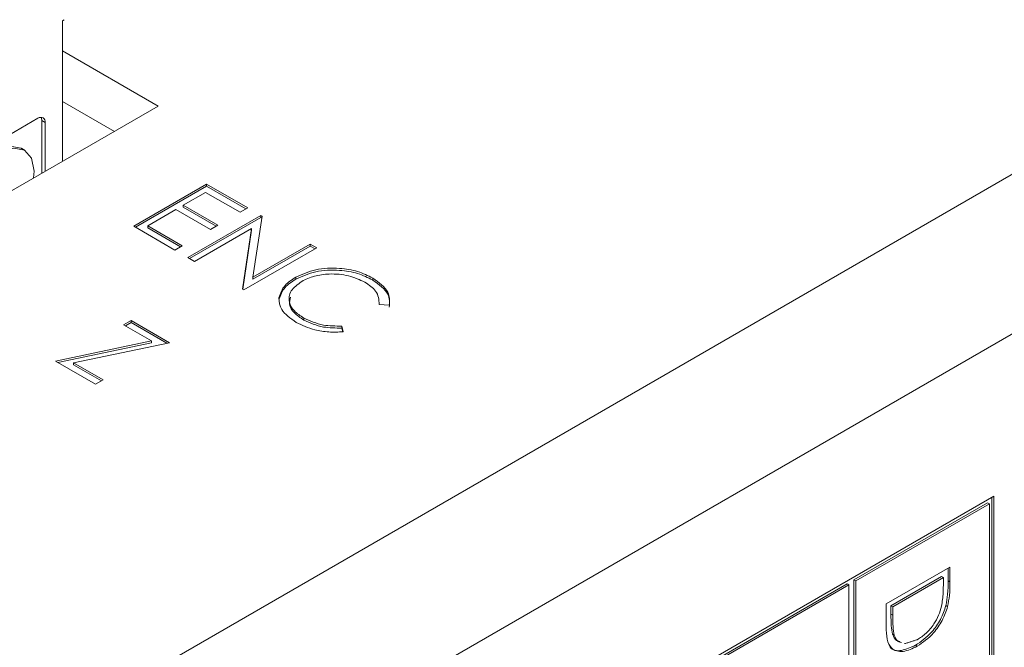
# Model space of a CAD drawing. Header units: inches. Extents: x 0.2 to 16.3, y 0.2 to 11.5.
# Tile 35 of 73: x 3.779 to 4.31, y 2.046 to 2.385. Entities that reach past the tile are written whole.
import ezdxf

# ---------------------------------------------------------------- set-up
doc = ezdxf.new("R2010")
doc.units = ezdxf.units.IN
doc.header["$MEASUREMENT"] = 0

msp = doc.modelspace()

# ---------------------------------------------------------------- linework, layer by layer
at = {"color": 7, "linetype": 'Continuous', "lineweight": 15}
for p, q in [((2.708357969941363, 1.374074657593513), (4.554378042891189, 2.439759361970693)), ((3.803222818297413, 2.38455071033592), (3.802294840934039, 2.384015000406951)), ((3.802294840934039, 2.384015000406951), (3.802294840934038, 2.308206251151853)), ((4.591618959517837, 2.375256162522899), (2.745598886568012, 1.309571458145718)), ((3.802294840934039, 2.367754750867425), (3.85387100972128, 2.3379804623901)), ((3.85387100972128, 2.3379804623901), (3.688879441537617, 2.242732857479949)), ((3.802294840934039, 2.340536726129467), (3.830296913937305, 2.324371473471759)), ((3.741249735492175, 2.303768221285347), (3.789103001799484, 2.331393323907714)), ((3.791159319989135, 2.301777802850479), (3.791159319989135, 2.330205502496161)), ((3.791159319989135, 2.330205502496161), (3.793015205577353, 2.329134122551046)), ((3.793015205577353, 2.329134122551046), (3.793015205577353, 2.302849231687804)), ((3.840760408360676, 2.273187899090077), (3.880044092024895, 2.295865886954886)), ((3.841688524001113, 2.2726521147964), (3.880044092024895, 2.29479431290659)), ((3.880044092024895, 2.295865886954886), (3.90220409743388, 2.28307318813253)), ((3.880044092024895, 2.29479431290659), (3.880044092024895, 2.295865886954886)), ((3.880044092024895, 2.29479431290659), (3.901275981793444, 2.282537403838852)), ((3.879540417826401, 2.291504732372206), (3.867453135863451, 2.284526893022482)), ((3.898174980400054, 2.280747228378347), (3.879540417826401, 2.291504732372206)), ((3.867453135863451, 2.284526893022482), (3.886087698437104, 2.273769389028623)), ((3.867453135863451, 2.283455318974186), (3.867453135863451, 2.284526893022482)), ((3.863424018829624, 2.282200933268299), (3.848314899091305, 2.273478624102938)), ((3.882058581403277, 2.27144342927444), (3.863424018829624, 2.282200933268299)), ((3.867453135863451, 2.283455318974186), (3.885159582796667, 2.273233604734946)), ((3.869971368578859, 2.256324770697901), (3.909255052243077, 2.27900275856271)), ((3.90220409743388, 2.28307318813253), (3.898174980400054, 2.280747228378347)), ((3.90999476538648, 2.278575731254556), (3.905029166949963, 2.245744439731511)), ((3.909255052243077, 2.27900275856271), (3.90999476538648, 2.278575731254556)), ((3.909255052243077, 2.277931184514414), (3.909255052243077, 2.27900275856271)), ((3.862920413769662, 2.260395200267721), (3.840760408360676, 2.273187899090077)), ((3.848314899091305, 2.273478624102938), (3.866949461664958, 2.262721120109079)), ((3.848314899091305, 2.272407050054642), (3.848314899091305, 2.273478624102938)), ((3.870899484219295, 2.255788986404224), (3.909255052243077, 2.277931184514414)), ((3.886087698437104, 2.273769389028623), (3.882058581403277, 2.27144342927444)), ((3.909255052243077, 2.277931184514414), (3.909845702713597, 2.277590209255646)), ((3.848314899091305, 2.272407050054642), (3.866021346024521, 2.262185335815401)), ((3.904344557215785, 2.272097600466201), (3.873496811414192, 2.254289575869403)), ((3.899386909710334, 2.239343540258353), (3.904344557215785, 2.272097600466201)), ((3.89953611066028, 2.239257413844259), (3.904344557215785, 2.271026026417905)), ((3.904344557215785, 2.271026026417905), (3.904344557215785, 2.272097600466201)), ((3.866949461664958, 2.262721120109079), (3.862920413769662, 2.260395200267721)), ((3.905029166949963, 2.245744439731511), (3.935947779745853, 2.263593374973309)), ((3.905029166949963, 2.244672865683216), (3.935947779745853, 2.262521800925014)), ((3.935947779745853, 2.263593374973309), (3.939473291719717, 2.261558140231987)), ((3.935947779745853, 2.262521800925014), (3.935947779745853, 2.263593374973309)), ((3.935947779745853, 2.262521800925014), (3.93854517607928, 2.26102235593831)), ((3.939473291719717, 2.261558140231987), (3.900189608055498, 2.238880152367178)), ((3.873496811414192, 2.254289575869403), (3.869971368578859, 2.256324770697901)), ((3.905029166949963, 2.244672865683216), (3.905029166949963, 2.245744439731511)), ((3.928117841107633, 2.244627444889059), (3.928117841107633, 2.245699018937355)), ((3.969675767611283, 2.244214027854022), (3.969675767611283, 2.245285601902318)), ((3.900189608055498, 2.238880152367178), (3.899386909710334, 2.239343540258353)), ((3.97859961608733, 2.230648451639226), (3.973153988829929, 2.231066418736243)), ((3.835295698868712, 2.220025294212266), (3.839324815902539, 2.222351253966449)), ((3.850263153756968, 2.211384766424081), (3.835295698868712, 2.220025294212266)), ((3.836223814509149, 2.219489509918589), (3.839324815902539, 2.221279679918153)), ((3.839324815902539, 2.222351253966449), (3.859973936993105, 2.210430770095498)), ((3.839324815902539, 2.221279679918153), (3.839324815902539, 2.222351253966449)), ((3.839324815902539, 2.221279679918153), (3.858611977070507, 2.210145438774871)), ((3.932430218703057, 2.222685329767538), (3.932430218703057, 2.223756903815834)), ((3.953008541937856, 2.219436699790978), (3.953756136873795, 2.216306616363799)), ((3.953008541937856, 2.218365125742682), (3.953008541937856, 2.219436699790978)), ((3.953008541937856, 2.218365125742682), (3.953500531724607, 2.216304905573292)), ((3.79853017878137, 2.20054552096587), (3.850263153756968, 2.211384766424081)), ((3.799892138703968, 2.199759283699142), (3.850263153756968, 2.210313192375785)), ((3.859973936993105, 2.210430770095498), (3.808240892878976, 2.199591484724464)), ((3.850263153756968, 2.210313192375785), (3.850263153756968, 2.211384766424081)), ((3.820186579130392, 2.188043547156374), (3.79853017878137, 2.20054552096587)), ((3.808240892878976, 2.199591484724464), (3.824215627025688, 2.190369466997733)), ((3.808240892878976, 2.198519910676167), (3.808240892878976, 2.199591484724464)), ((3.808240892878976, 2.198519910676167), (3.823287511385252, 2.189833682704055)), ((3.824215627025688, 2.190369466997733), (3.820186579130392, 2.188043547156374)), ((4.30459767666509, 2.127772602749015), (3.696862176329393, 1.776934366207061)), ((4.303669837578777, 1.967361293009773), (4.303669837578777, 2.127236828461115)), ((4.30459767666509, 1.966825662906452), (4.30459767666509, 2.127772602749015)), ((4.301312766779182, 2.124225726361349), (4.22922720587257, 2.082611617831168)), ((4.302240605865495, 2.123690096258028), (4.230155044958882, 2.082075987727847)), ((4.301312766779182, 2.124225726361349), (4.302240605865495, 2.123690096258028)), ((4.302240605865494, 1.968186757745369), (4.302240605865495, 2.123690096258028)), ((4.246586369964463, 2.069706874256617), (4.28095962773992, 2.089550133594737)), ((4.280031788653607, 2.089014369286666), (4.280031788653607, 2.082070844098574)), ((4.28095962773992, 2.089550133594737), (4.28095962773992, 2.081535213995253)), ((4.22922720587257, 2.082611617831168), (4.229227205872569, 1.927108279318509)), ((4.22922720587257, 2.082611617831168), (4.230155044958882, 2.082075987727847)), ((4.230155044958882, 2.082075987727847), (4.230155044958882, 1.926572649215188)), ((4.276506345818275, 2.08448838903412), (4.249183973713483, 2.068715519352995)), ((4.277434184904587, 2.083952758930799), (4.250111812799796, 2.068179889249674)), ((4.276506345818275, 2.08448838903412), (4.277434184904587, 2.083952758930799)), ((4.277434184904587, 2.081161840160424), (4.277434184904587, 2.083952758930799)), ((4.280031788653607, 2.082070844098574), (4.28095962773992, 2.081535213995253)), ((4.225464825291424, 2.080439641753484), (4.153379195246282, 2.038825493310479)), ((4.226392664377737, 2.079904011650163), (4.154307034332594, 2.038289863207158)), ((4.225464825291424, 2.080439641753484), (4.226392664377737, 2.079904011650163)), ((4.226392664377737, 1.924400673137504), (4.226392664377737, 2.079904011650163)), ((4.246586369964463, 2.05740619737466), (4.246586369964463, 2.069706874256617)), ((4.249183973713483, 2.068715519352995), (4.249183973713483, 2.064159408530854)), ((4.249183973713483, 2.068715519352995), (4.250111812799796, 2.068179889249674)), ((4.250111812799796, 2.068179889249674), (4.250111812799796, 2.063623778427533)), ((4.278792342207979, 2.068760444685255), (4.279720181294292, 2.068224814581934)), ((4.249183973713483, 2.064159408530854), (4.250111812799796, 2.063623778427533)), ((4.250058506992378, 2.053317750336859), (4.25098634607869, 2.052782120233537)), ((4.262411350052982, 2.047345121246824), (4.263339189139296, 2.046809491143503))]:
    msp.add_line(p, q, dxfattribs=at)
at = {"color": 7, "linetype": 'Continuous', "lineweight": 15, "flags": 128}
for points in [[(3.76734635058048, 2.314009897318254), (3.774133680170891, 2.316441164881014), (3.779907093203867, 2.315393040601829), (3.779994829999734, 2.315343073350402)], [(3.786767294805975, 2.29924238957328), (3.78702207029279, 2.302937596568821), (3.785638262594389, 2.309954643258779), (3.781762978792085, 2.314321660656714), (3.775989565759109, 2.315369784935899), (3.769202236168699, 2.312938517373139)]]:
    msp.add_lwpolyline(points, dxfattribs=at)
at = {"color": 7, "linetype": 'Continuous', "lineweight": 15}
for centre, radius, start, end in [((3.790630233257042, 2.329521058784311), 0.002416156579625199, 350.7846672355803, 129.2045810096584), ((3.787673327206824, 2.330340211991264), 0.003488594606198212, 357.7870157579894, 27.02508890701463)]:
    msp.add_arc(centre, radius, start, end, dxfattribs=at)
for points in [[(3.781850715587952, 2.314271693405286), (3.779994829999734, 2.315343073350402)], [(4.25655704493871, 2.048243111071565), (4.263346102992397, 2.050375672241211)]]:
    msp.add_open_spline(points, degree=1, dxfattribs=at)
for points, knots in [([(3.928117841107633, 2.245699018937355), (3.931555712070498, 2.247269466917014), (3.938432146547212, 2.250410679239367), (3.95098755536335, 2.250949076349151), (3.961884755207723, 2.249163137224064), (3.967077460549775, 2.246578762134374), (3.969675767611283, 2.245285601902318)], [0, 0, 0, 0, 0.2795120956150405, 0.5590804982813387, 0.7793742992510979, 0.9999999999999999, 0.9999999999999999, 0.9999999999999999, 0.9999999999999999]), ([(3.928117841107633, 2.244627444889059), (3.931555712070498, 2.246197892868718), (3.938432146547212, 2.249339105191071), (3.95098755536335, 2.249877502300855), (3.961884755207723, 2.248091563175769), (3.967077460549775, 2.245507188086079), (3.969675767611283, 2.244214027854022)], [0, 0, 0, 0, 0.2795120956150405, 0.5590804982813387, 0.7793742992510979, 0.9999999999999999, 0.9999999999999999, 0.9999999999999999, 0.9999999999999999]), ([(3.96542630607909, 2.243086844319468), (3.962630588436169, 2.244369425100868), (3.957041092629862, 2.246933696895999), (3.946927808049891, 2.247849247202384), (3.937839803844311, 2.246622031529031), (3.933530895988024, 2.244547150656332), (3.931375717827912, 2.243509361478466)], [0, 0, 0, 0, 0.2798566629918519, 0.5595191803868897, 0.779685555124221, 1, 1, 1, 1]), ([(3.919091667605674, 2.234737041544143), (3.919845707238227, 2.237048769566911), (3.921194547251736, 2.241184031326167), (3.925999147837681, 2.244317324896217), (3.928117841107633, 2.245699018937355)], [0, 0, 0, 0, 0.5590282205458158, 0.9999999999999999, 0.9999999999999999, 0.9999999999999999, 0.9999999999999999]), ([(3.919091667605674, 2.233665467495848), (3.919845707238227, 2.235977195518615), (3.921194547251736, 2.240112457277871), (3.925999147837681, 2.243245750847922), (3.928117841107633, 2.244627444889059)], [0, 0, 0, 0, 0.5590282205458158, 0.9999999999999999, 0.9999999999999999, 0.9999999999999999, 0.9999999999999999]), ([(3.931375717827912, 2.243509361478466), (3.929134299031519, 2.241869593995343), (3.924651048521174, 2.23858975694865), (3.924095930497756, 2.232586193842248), (3.926870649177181, 2.227449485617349), (3.930576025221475, 2.224988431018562), (3.932430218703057, 2.223756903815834)], [0, 0, 0, 0, 0.279435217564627, 0.5589219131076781, 0.7792817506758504, 1, 1, 1, 1]), ([(3.973153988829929, 2.231066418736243), (3.972995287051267, 2.233601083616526), (3.972711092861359, 2.23814001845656), (3.967657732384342, 2.241571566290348), (3.96542630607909, 2.243086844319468)], [0, 0, 0, 0, 0.5584272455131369, 0.9999999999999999, 0.9999999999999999, 0.9999999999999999, 0.9999999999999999]), ([(3.969675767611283, 2.245285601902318), (3.973030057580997, 2.242867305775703), (3.97902503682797, 2.238545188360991), (3.978729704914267, 2.23306318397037), (3.97859961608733, 2.230648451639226)], [0, 0, 0, 0, 0.5595165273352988, 1, 1, 1, 1]), ([(3.969675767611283, 2.244214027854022), (3.973030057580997, 2.241795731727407), (3.97902503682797, 2.237473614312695), (3.978729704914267, 2.231991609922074), (3.97859961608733, 2.229576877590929)], [0, 0, 0, 0, 0.5595165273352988, 1, 1, 1, 1]), ([(3.928424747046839, 2.221417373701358), (3.925244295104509, 2.22359309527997), (3.919562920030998, 2.22747967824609), (3.919235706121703, 2.232518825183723), (3.919091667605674, 2.234737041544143)], [0, 0, 0, 0, 0.5598031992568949, 1, 1, 1, 1]), ([(3.925347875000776, 2.235070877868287), (3.924977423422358, 2.233761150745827), (3.92415170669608, 2.230841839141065), (3.926960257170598, 2.226366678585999), (3.93060591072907, 2.223913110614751), (3.932430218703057, 2.222685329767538)], [0, 0, 0, 0, 0.2890263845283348, 0.6442243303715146, 1, 1, 1, 1]), ([(3.953756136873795, 2.216306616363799), (3.951157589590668, 2.216205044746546), (3.945960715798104, 2.216001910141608), (3.936797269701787, 2.217437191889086), (3.931598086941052, 2.219908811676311), (3.928424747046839, 2.221417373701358)], [0, 0, 0, 0, 0.2804096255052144, 0.5607954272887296, 1, 1, 1, 1]), ([(3.932430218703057, 2.223756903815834), (3.935838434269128, 2.222217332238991), (3.941937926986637, 2.219462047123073), (3.949619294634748, 2.219444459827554), (3.953008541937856, 2.219436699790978)], [0, 0, 0, 0, 0.5587703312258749, 1, 1, 1, 1]), ([(3.932430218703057, 2.222685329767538), (3.935838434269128, 2.221145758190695), (3.941937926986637, 2.218390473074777), (3.949619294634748, 2.218372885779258), (3.953008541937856, 2.218365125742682)], [0, 0, 0, 0, 0.5587703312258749, 1, 1, 1, 1]), ([(4.280031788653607, 2.082070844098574), (4.280029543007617, 2.079684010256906), (4.280025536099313, 2.075425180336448), (4.279168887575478, 2.070795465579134), (4.278792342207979, 2.068760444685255)], [0, 0, 0, 0, 0.5604435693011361, 1, 1, 1, 1]), ([(4.27647018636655, 2.06840801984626), (4.276814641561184, 2.070865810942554), (4.27743024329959, 2.075258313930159), (4.277432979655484, 2.0793566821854), (4.277434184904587, 2.081161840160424)], [0, 0, 0, 0, 0.5595422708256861, 1, 1, 1, 1]), ([(4.28095962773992, 2.081535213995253), (4.280957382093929, 2.079148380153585), (4.280953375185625, 2.074889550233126), (4.280096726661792, 2.070259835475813), (4.279720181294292, 2.068224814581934)], [0, 0, 0, 0, 0.5604435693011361, 1, 1, 1, 1]), ([(4.278792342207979, 2.068760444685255), (4.277944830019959, 2.066250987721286), (4.27624923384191, 2.061230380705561), (4.270454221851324, 2.052974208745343), (4.265459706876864, 2.049478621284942), (4.262411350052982, 2.047345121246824)], [0, 0, 0, 0, 0.2802629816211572, 0.5607150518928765, 0.9999999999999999, 0.9999999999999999, 0.9999999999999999, 0.9999999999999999]), ([(4.279720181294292, 2.068224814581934), (4.278872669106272, 2.065715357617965), (4.277177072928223, 2.060694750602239), (4.271382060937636, 2.052438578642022), (4.266387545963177, 2.048942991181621), (4.263339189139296, 2.046809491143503)], [0, 0, 0, 0, 0.2802629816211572, 0.5607150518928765, 0.9999999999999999, 0.9999999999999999, 0.9999999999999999, 0.9999999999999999]), ([(4.263346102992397, 2.050375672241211), (4.26495483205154, 2.051432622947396), (4.268168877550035, 2.05354428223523), (4.27221818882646, 2.058345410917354), (4.27511340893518, 2.06352464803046), (4.276017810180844, 2.066779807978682), (4.27647018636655, 2.06840801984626)], [0, 0, 0, 0, 0.2801789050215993, 0.559763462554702, 0.7797962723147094, 1, 1, 1, 1]), ([(4.249183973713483, 2.064159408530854), (4.249178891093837, 2.062018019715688), (4.249169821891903, 2.058197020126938), (4.249787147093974, 2.054807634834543), (4.250058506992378, 2.053317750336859)], [0, 0, 0, 0, 0.5604263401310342, 1, 1, 1, 1]), ([(4.250111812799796, 2.063623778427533), (4.250106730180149, 2.061482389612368), (4.250097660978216, 2.057661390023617), (4.250714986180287, 2.054272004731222), (4.25098634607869, 2.052782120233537)], [0, 0, 0, 0, 0.5604263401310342, 1, 1, 1, 1]), ([(4.263339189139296, 2.046809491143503), (4.260758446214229, 2.04560997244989), (4.255606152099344, 2.043215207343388), (4.249455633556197, 2.04480499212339), (4.246770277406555, 2.050482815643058), (4.246647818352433, 2.055092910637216), (4.246586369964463, 2.05740619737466)], [0, 0, 0, 0, 0.2801227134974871, 0.5592477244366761, 0.7788361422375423, 0.9999999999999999, 0.9999999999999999, 0.9999999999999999, 0.9999999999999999]), ([(4.250058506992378, 2.053317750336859), (4.250612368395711, 2.051985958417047), (4.251438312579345, 2.049999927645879), (4.253267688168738, 2.049554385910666), (4.253870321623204, 2.049407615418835)], [0, 0, 0, 0, 0.6705797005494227, 1, 1, 1, 1]), ([(4.25098634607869, 2.052782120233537), (4.251540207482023, 2.051450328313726), (4.252366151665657, 2.049464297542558), (4.25419552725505, 2.049018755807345), (4.254798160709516, 2.048871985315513)], [0, 0, 0, 0, 0.6705797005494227, 1, 1, 1, 1]), ([(4.262411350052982, 2.047345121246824), (4.259888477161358, 2.046213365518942), (4.254851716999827, 2.043953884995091), (4.249584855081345, 2.044446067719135), (4.248471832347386, 2.046826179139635), (4.248361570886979, 2.047061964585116)], [0, 0, 0, 0, 0.4748327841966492, 0.9479743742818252, 1, 1, 1, 1])]:
    msp.add_open_spline(points, degree=3, knots=knots, dxfattribs=at)

doc.saveas('drawing.dxf')
